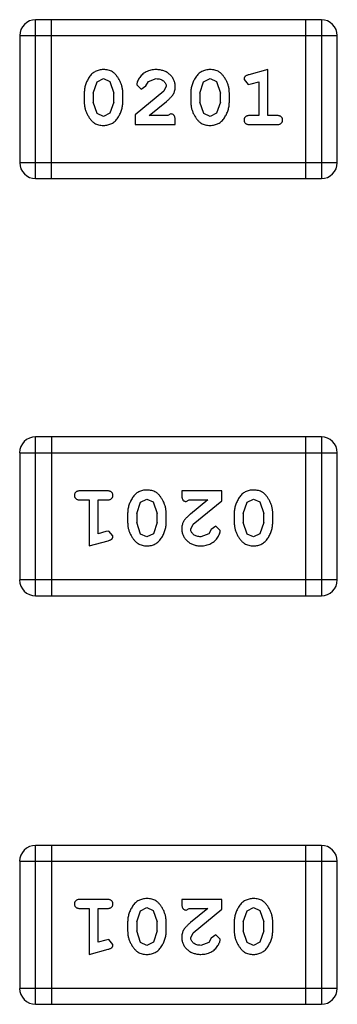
# Model space of a CAD drawing. Header units: inches. Extents: x -50 to 60, y -7 to 68.
# Tile 53 of 108: x -30.872 to -30.262, y 46.146 to 48.034. Entities that reach past the tile are written whole.
import ezdxf

# ---------------------------------------------------------------- set-up
doc = ezdxf.new("R2010")
doc.units = ezdxf.units.IN
doc.header["$LTSCALE"] = 1.21
doc.header["$MEASUREMENT"] = 0
doc.layers.get('0').update_dxf_attribs({"linetype": 'CONTINUOUS'})

msp = doc.modelspace()

# ---------------------------------------------------------------- linework, layer by layer
at = {"color": 7, "linetype": 'Continuous'}
for p, q in [((-30.841, 47.7297), (-30.841, 48.0345)), ((-30.2924, 48.0345), (-30.841, 48.0345)), ((-30.8105, 47.7297), (-30.8105, 48.0345)), ((-30.3228, 48.0345), (-30.3228, 47.7297)), ((-30.2924, 48.0345), (-30.2924, 47.7297)), ((-30.8715, 48.004), (-30.8715, 47.7602)), ((-30.8715, 48.004), (-30.2619, 48.004)), ((-30.2619, 47.7602), (-30.2619, 48.004)), ((-30.3952, 47.9387), (-30.4318, 47.9288)), ((-30.3952, 47.8506), (-30.3952, 47.9387)), ((-30.7303, 47.8938), (-30.723, 47.9156)), ((-30.723, 47.9156), (-30.7107, 47.9214)), ((-30.7107, 47.9214), (-30.6985, 47.9161)), ((-30.6985, 47.9161), (-30.691, 47.8938)), ((-30.6296, 47.9075), (-30.6246, 47.916)), ((-30.6246, 47.916), (-30.6098, 47.9214)), ((-30.5258, 47.8938), (-30.5185, 47.9156)), ((-30.5185, 47.9156), (-30.5062, 47.9214)), ((-30.5062, 47.9214), (-30.494, 47.9161)), ((-30.494, 47.9161), (-30.4864, 47.8938)), ((-30.4408, 47.9197), (-30.4329, 47.9104)), ((-30.4329, 47.9104), (-30.4275, 47.9114)), ((-30.4275, 47.9114), (-30.4125, 47.9156)), ((-30.4125, 47.9156), (-30.4125, 47.8506)), ((-30.7476, 47.8941), (-30.7476, 47.8764)), ((-30.7303, 47.8938), (-30.7303, 47.8766)), ((-30.691, 47.8766), (-30.691, 47.8938)), ((-30.6737, 47.8764), (-30.6737, 47.8941)), ((-30.595, 47.8972), (-30.6501, 47.8522)), ((-30.6469, 47.9094), (-30.6381, 47.901)), ((-30.6381, 47.901), (-30.6296, 47.9075)), ((-30.5903, 47.9069), (-30.595, 47.8972)), ((-30.5431, 47.8941), (-30.5431, 47.8764)), ((-30.5258, 47.8938), (-30.5258, 47.8766)), ((-30.4864, 47.8766), (-30.4864, 47.8938)), ((-30.4691, 47.8764), (-30.4691, 47.8941)), ((-30.7226, 47.8543), (-30.7303, 47.8766)), ((-30.691, 47.8766), (-30.6982, 47.8549)), ((-30.6233, 47.8506), (-30.5897, 47.8777)), ((-30.5181, 47.8543), (-30.5258, 47.8766)), ((-30.4864, 47.8766), (-30.4937, 47.8549)), ((-30.7105, 47.8491), (-30.7226, 47.8543)), ((-30.6982, 47.8549), (-30.7105, 47.8491)), ((-30.506, 47.8491), (-30.5181, 47.8543)), ((-30.4937, 47.8549), (-30.506, 47.8491)), ((-30.6501, 47.8522), (-30.6501, 47.8333)), ((-30.5871, 47.8506), (-30.6233, 47.8506)), ((-30.5816, 47.8538), (-30.5871, 47.8506)), ((-30.573, 47.8333), (-30.573, 47.8412)), ((-30.4125, 47.8506), (-30.4298, 47.8506)), ((-30.3779, 47.8506), (-30.3952, 47.8506)), ((-30.6501, 47.8333), (-30.573, 47.8333)), ((-30.4298, 47.8333), (-30.3779, 47.8333)), ((-30.2619, 47.7602), (-30.8715, 47.7602)), ((-30.841, 47.7297), (-30.2924, 47.7297)), ((-30.8411, 46.9296), (-30.8411, 47.2344)), ((-30.2924, 47.2344), (-30.8411, 47.2344)), ((-30.8106, 47.2344), (-30.8106, 46.9296)), ((-30.3229, 47.2344), (-30.3229, 46.9296)), ((-30.2924, 47.2344), (-30.2924, 46.9296)), ((-30.8715, 47.2039), (-30.8715, 46.9601)), ((-30.8715, 47.2039), (-30.2619, 47.2039)), ((-30.2619, 46.9601), (-30.2619, 47.2039)), ((-30.7036, 47.1308), (-30.7555, 47.1308)), ((-30.5604, 47.1308), (-30.5604, 47.1229)), ((-30.4834, 47.1308), (-30.5604, 47.1308)), ((-30.4834, 47.1119), (-30.4834, 47.1308)), ((-30.7555, 47.1135), (-30.7382, 47.1135)), ((-30.7382, 47.1135), (-30.7382, 47.0254)), ((-30.7209, 47.0485), (-30.7209, 47.1135)), ((-30.7209, 47.1135), (-30.7036, 47.1135)), ((-30.647, 47.0875), (-30.6397, 47.1092)), ((-30.6397, 47.1092), (-30.6274, 47.115)), ((-30.6274, 47.115), (-30.6153, 47.1098)), ((-30.6153, 47.1098), (-30.6076, 47.0875)), ((-30.5518, 47.1103), (-30.5463, 47.1135)), ((-30.5463, 47.1135), (-30.5101, 47.1135)), ((-30.5101, 47.1135), (-30.5437, 47.0864)), ((-30.5384, 47.0669), (-30.4834, 47.1119)), ((-30.4425, 47.0875), (-30.4352, 47.1092)), ((-30.4352, 47.1092), (-30.4229, 47.115)), ((-30.4229, 47.115), (-30.4108, 47.1098)), ((-30.4108, 47.1098), (-30.4031, 47.0875)), ((-30.6643, 47.0877), (-30.6643, 47.07)), ((-30.647, 47.0875), (-30.647, 47.0702)), ((-30.6076, 47.0702), (-30.6076, 47.0875)), ((-30.5903, 47.07), (-30.5903, 47.0877)), ((-30.4598, 47.0877), (-30.4598, 47.07)), ((-30.4425, 47.0875), (-30.4425, 47.0702)), ((-30.4031, 47.0702), (-30.4031, 47.0875)), ((-30.3858, 47.07), (-30.3858, 47.0877)), ((-30.6394, 47.048), (-30.647, 47.0702)), ((-30.6076, 47.0702), (-30.6149, 47.0485)), ((-30.5431, 47.0572), (-30.5384, 47.0669)), ((-30.4953, 47.0631), (-30.5038, 47.0566)), ((-30.4865, 47.0547), (-30.4953, 47.0631)), ((-30.4349, 47.048), (-30.4425, 47.0702)), ((-30.4031, 47.0702), (-30.4104, 47.0485)), ((-30.7059, 47.0526), (-30.7209, 47.0485)), ((-30.7005, 47.0537), (-30.7059, 47.0526)), ((-30.6926, 47.0444), (-30.7005, 47.0537)), ((-30.6273, 47.0427), (-30.6394, 47.048)), ((-30.6149, 47.0485), (-30.6273, 47.0427)), ((-30.5088, 47.0481), (-30.5237, 47.0427)), ((-30.5038, 47.0566), (-30.5088, 47.0481)), ((-30.4227, 47.0427), (-30.4349, 47.048)), ((-30.4104, 47.0485), (-30.4227, 47.0427)), ((-30.7382, 47.0254), (-30.7016, 47.0352)), ((-30.2619, 46.9601), (-30.8715, 46.9601)), ((-30.8411, 46.9296), (-30.2924, 46.9296)), ((-30.8411, 46.146), (-30.8411, 46.4508)), ((-30.2924, 46.4508), (-30.8411, 46.4508)), ((-30.8106, 46.4508), (-30.8106, 46.146)), ((-30.3229, 46.4508), (-30.3229, 46.146)), ((-30.2924, 46.4508), (-30.2924, 46.146)), ((-30.8715, 46.4203), (-30.8715, 46.1765)), ((-30.8715, 46.4203), (-30.2619, 46.4203)), ((-30.2619, 46.1765), (-30.2619, 46.4203)), ((-30.7036, 46.3472), (-30.7555, 46.3472)), ((-30.5604, 46.3472), (-30.5604, 46.3393)), ((-30.4834, 46.3472), (-30.5604, 46.3472)), ((-30.4834, 46.3283), (-30.4834, 46.3472)), ((-30.7555, 46.3299), (-30.7382, 46.3299)), ((-30.7382, 46.3299), (-30.7382, 46.2418)), ((-30.7209, 46.2649), (-30.7209, 46.3299)), ((-30.7209, 46.3299), (-30.7036, 46.3299)), ((-30.647, 46.3039), (-30.6397, 46.3256)), ((-30.6397, 46.3256), (-30.6274, 46.3315)), ((-30.6274, 46.3315), (-30.6153, 46.3262)), ((-30.6153, 46.3262), (-30.6076, 46.3039)), ((-30.5518, 46.3267), (-30.5463, 46.3299)), ((-30.5463, 46.3299), (-30.5101, 46.3299)), ((-30.5101, 46.3299), (-30.5437, 46.3028)), ((-30.5384, 46.2833), (-30.4834, 46.3283)), ((-30.4425, 46.3039), (-30.4352, 46.3256)), ((-30.4352, 46.3256), (-30.4229, 46.3315)), ((-30.4229, 46.3315), (-30.4108, 46.3262)), ((-30.4108, 46.3262), (-30.4031, 46.3039)), ((-30.6643, 46.3041), (-30.6643, 46.2864)), ((-30.647, 46.3039), (-30.647, 46.2867)), ((-30.6394, 46.2644), (-30.647, 46.2867)), ((-30.6076, 46.2867), (-30.6149, 46.2649)), ((-30.6076, 46.2867), (-30.6076, 46.3039)), ((-30.5903, 46.2864), (-30.5903, 46.3041)), ((-30.4598, 46.3041), (-30.4598, 46.2864)), ((-30.4425, 46.3039), (-30.4425, 46.2867)), ((-30.4349, 46.2644), (-30.4425, 46.2867)), ((-30.4031, 46.2867), (-30.4104, 46.2649)), ((-30.4031, 46.2867), (-30.4031, 46.3039)), ((-30.3858, 46.2864), (-30.3858, 46.3041)), ((-30.7059, 46.2691), (-30.7209, 46.2649)), ((-30.7005, 46.2701), (-30.7059, 46.2691)), ((-30.6926, 46.2608), (-30.7005, 46.2701)), ((-30.5431, 46.2736), (-30.5384, 46.2833)), ((-30.5038, 46.273), (-30.5088, 46.2645)), ((-30.4953, 46.2795), (-30.5038, 46.273)), ((-30.4865, 46.2711), (-30.4953, 46.2795)), ((-30.7382, 46.2418), (-30.7016, 46.2517)), ((-30.6273, 46.2591), (-30.6394, 46.2644)), ((-30.6149, 46.2649), (-30.6273, 46.2591)), ((-30.5088, 46.2645), (-30.5237, 46.2591)), ((-30.4227, 46.2591), (-30.4349, 46.2644)), ((-30.4104, 46.2649), (-30.4227, 46.2591)), ((-30.2619, 46.1765), (-30.8715, 46.1765)), ((-30.8411, 46.146), (-30.2924, 46.146))]:
    msp.add_line(p, q, dxfattribs=at)
for centre, start, end in [((-30.841, 48.004), 90, 180), ((-30.2924, 48.004), 0, 90), ((-30.841, 47.7602), 180, 270), ((-30.2924, 47.7602), 270, 0), ((-30.8411, 47.2039), 90, 180), ((-30.2924, 47.2039), 0, 90), ((-30.8411, 46.9601), 180, 270), ((-30.2924, 46.9601), 270, 0), ((-30.8411, 46.4203), 90, 180), ((-30.2924, 46.4203), 0, 90), ((-30.8411, 46.1765), 180, 270), ((-30.2924, 46.1765), 270, 0)]:
    msp.add_arc(centre, 0.0305, start, end, dxfattribs=at)
for points, knots in [([(-30.7108, 47.9387), (-30.7122, 47.9387), (-30.715, 47.9386), (-30.7191, 47.9379), (-30.723, 47.9368), (-30.7265, 47.9352), (-30.7298, 47.9331), (-30.7329, 47.9306), (-30.7357, 47.9277), (-30.7381, 47.9243), (-30.7403, 47.9207), (-30.7423, 47.917), (-30.7439, 47.9133), (-30.7452, 47.9095), (-30.7463, 47.9057), (-30.747, 47.9019), (-30.7475, 47.898), (-30.7476, 47.8954), (-30.7476, 47.8941)], [0, 0, 0, 0, 0.06692, 0.130834, 0.19258, 0.252759, 0.312631, 0.373411, 0.436359, 0.501894, 0.568244, 0.632472, 0.69556, 0.757163, 0.818592, 0.878885, 0.939235, 1, 1, 1, 1]), ([(-30.6737, 47.8941), (-30.6737, 47.8952), (-30.6737, 47.8973), (-30.674, 47.9005), (-30.6745, 47.9037), (-30.6752, 47.9068), (-30.6761, 47.9098), (-30.6772, 47.9128), (-30.6785, 47.9158), (-30.68, 47.9187), (-30.6816, 47.9214), (-30.6833, 47.924), (-30.6849, 47.9263), (-30.6866, 47.9284), (-30.6883, 47.9302), (-30.69, 47.9319), (-30.6917, 47.9333), (-30.6941, 47.9349), (-30.6973, 47.9365), (-30.7015, 47.9378), (-30.706, 47.9386), (-30.7092, 47.9387), (-30.7108, 47.9387)], [0, 0, 0, 0, 0.049855, 0.099516, 0.148482, 0.19758, 0.246804, 0.296268, 0.346517, 0.397047, 0.446826, 0.49336, 0.537801, 0.579207, 0.617974, 0.654833, 0.689171, 0.722088, 0.786392, 0.853518, 0.924186, 1, 1, 1, 1]), ([(-30.6096, 47.9387), (-30.6113, 47.9387), (-30.6147, 47.9386), (-30.6196, 47.9377), (-30.6244, 47.9363), (-30.6289, 47.9343), (-30.633, 47.9319), (-30.6367, 47.929), (-30.6398, 47.9257), (-30.6423, 47.9222), (-30.6443, 47.9186), (-30.6458, 47.9153), (-30.6467, 47.9122), (-30.6468, 47.9103), (-30.6469, 47.9094)], [0, 0, 0, 0, 0.098286, 0.193983, 0.289056, 0.384352, 0.477435, 0.566197, 0.652355, 0.737986, 0.818188, 0.887401, 0.94802, 1, 1, 1, 1]), ([(-30.573, 47.906), (-30.573, 47.9071), (-30.5731, 47.9093), (-30.5735, 47.9125), (-30.5744, 47.9156), (-30.5755, 47.9186), (-30.577, 47.9214), (-30.5787, 47.9242), (-30.5809, 47.9267), (-30.5832, 47.9292), (-30.5859, 47.9314), (-30.5887, 47.9334), (-30.5918, 47.935), (-30.595, 47.9364), (-30.5984, 47.9374), (-30.602, 47.9382), (-30.6058, 47.9386), (-30.6083, 47.9387), (-30.6096, 47.9387)], [0, 0, 0, 0, 0.060981, 0.120256, 0.178148, 0.236115, 0.293993, 0.352864, 0.413358, 0.476056, 0.539296, 0.602396, 0.665116, 0.728325, 0.792919, 0.859317, 0.928302, 1, 1, 1, 1]), ([(-30.5063, 47.9387), (-30.5077, 47.9387), (-30.5105, 47.9386), (-30.5146, 47.9379), (-30.5184, 47.9368), (-30.522, 47.9352), (-30.5253, 47.9331), (-30.5284, 47.9306), (-30.5312, 47.9277), (-30.5336, 47.9243), (-30.5358, 47.9207), (-30.5377, 47.917), (-30.5394, 47.9133), (-30.5407, 47.9095), (-30.5418, 47.9057), (-30.5425, 47.9019), (-30.543, 47.898), (-30.5431, 47.8954), (-30.5431, 47.8941)], [0, 0, 0, 0, 0.06692, 0.130834, 0.19258, 0.252759, 0.312631, 0.373411, 0.436359, 0.501894, 0.568244, 0.632472, 0.69556, 0.757163, 0.818592, 0.878885, 0.939235, 1, 1, 1, 1]), ([(-30.4691, 47.8941), (-30.4692, 47.8952), (-30.4692, 47.8973), (-30.4695, 47.9005), (-30.47, 47.9037), (-30.4707, 47.9068), (-30.4716, 47.9098), (-30.4727, 47.9128), (-30.474, 47.9158), (-30.4755, 47.9187), (-30.4771, 47.9214), (-30.4788, 47.924), (-30.4804, 47.9263), (-30.4821, 47.9284), (-30.4838, 47.9302), (-30.4855, 47.9319), (-30.4872, 47.9333), (-30.4896, 47.9349), (-30.4928, 47.9365), (-30.4969, 47.9378), (-30.5015, 47.9386), (-30.5047, 47.9387), (-30.5063, 47.9387)], [0, 0, 0, 0, 0.049855, 0.099516, 0.148482, 0.19758, 0.246804, 0.296268, 0.346517, 0.397047, 0.446826, 0.49336, 0.537801, 0.579207, 0.617974, 0.654833, 0.689171, 0.722088, 0.786392, 0.853518, 0.924186, 1, 1, 1, 1]), ([(-30.6098, 47.9214), (-30.6084, 47.9214), (-30.6057, 47.9213), (-30.6019, 47.9204), (-30.5985, 47.9191), (-30.5956, 47.9171), (-30.5933, 47.9149), (-30.5915, 47.9124), (-30.5905, 47.9097), (-30.5903, 47.9078), (-30.5903, 47.9069)], [0, 0, 0, 0, 0.156344, 0.299348, 0.4327, 0.561, 0.682299, 0.791883, 0.89611, 1, 1, 1, 1]), ([(-30.4318, 47.9288), (-30.4326, 47.9286), (-30.4342, 47.9281), (-30.4363, 47.9273), (-30.4379, 47.9264), (-30.4391, 47.9253), (-30.4399, 47.9242), (-30.4404, 47.9228), (-30.4408, 47.9213), (-30.4408, 47.9202), (-30.4408, 47.9197)], [0, 0, 0, 0, 0.187321, 0.344927, 0.475328, 0.579604, 0.674244, 0.773631, 0.882025, 1, 1, 1, 1]), ([(-30.5897, 47.8777), (-30.5889, 47.8784), (-30.5872, 47.8799), (-30.5848, 47.8821), (-30.5827, 47.8843), (-30.5808, 47.8862), (-30.5792, 47.8881), (-30.5778, 47.8899), (-30.5767, 47.8915), (-30.5756, 47.8936), (-30.5745, 47.8961), (-30.5736, 47.8993), (-30.5731, 47.9026), (-30.573, 47.9048), (-30.573, 47.906)], [0, 0, 0, 0, 0.103002, 0.197728, 0.285279, 0.365235, 0.437224, 0.502446, 0.560545, 0.611446, 0.707576, 0.80349, 0.900532, 1, 1, 1, 1]), ([(-30.7476, 47.8764), (-30.7476, 47.8753), (-30.7475, 47.8732), (-30.7472, 47.87), (-30.7467, 47.8669), (-30.746, 47.8638), (-30.7452, 47.8607), (-30.744, 47.8577), (-30.7428, 47.8548), (-30.7413, 47.8519), (-30.7397, 47.8492), (-30.7381, 47.8466), (-30.7365, 47.8443), (-30.7348, 47.8422), (-30.7331, 47.8403), (-30.7314, 47.8387), (-30.7297, 47.8372), (-30.7273, 47.8356), (-30.7241, 47.834), (-30.7199, 47.8327), (-30.7154, 47.8319), (-30.7122, 47.8318), (-30.7106, 47.8318)], [0, 0, 0, 0, 0.049886, 0.09882, 0.148132, 0.19689, 0.246038, 0.295176, 0.345305, 0.395692, 0.445312, 0.491875, 0.535813, 0.577009, 0.616081, 0.652689, 0.687585, 0.720206, 0.785062, 0.85223, 0.923759, 1, 1, 1, 1]), ([(-30.7106, 47.8318), (-30.7091, 47.8318), (-30.7063, 47.8319), (-30.7022, 47.8326), (-30.6984, 47.8337), (-30.6948, 47.8353), (-30.6915, 47.8373), (-30.6884, 47.8398), (-30.6856, 47.8428), (-30.6832, 47.8462), (-30.681, 47.8498), (-30.679, 47.8534), (-30.6774, 47.8572), (-30.676, 47.8609), (-30.675, 47.8647), (-30.6742, 47.8686), (-30.6737, 47.8725), (-30.6737, 47.8751), (-30.6737, 47.8764)], [0, 0, 0, 0, 0.067217, 0.131051, 0.19272, 0.252824, 0.312745, 0.373449, 0.436041, 0.501494, 0.567761, 0.632087, 0.695096, 0.757109, 0.817993, 0.878657, 0.939311, 1, 1, 1, 1]), ([(-30.5431, 47.8764), (-30.5431, 47.8753), (-30.543, 47.8732), (-30.5427, 47.87), (-30.5422, 47.8669), (-30.5415, 47.8638), (-30.5407, 47.8607), (-30.5395, 47.8577), (-30.5383, 47.8548), (-30.5368, 47.8519), (-30.5352, 47.8492), (-30.5336, 47.8466), (-30.5319, 47.8443), (-30.5303, 47.8422), (-30.5286, 47.8403), (-30.5269, 47.8387), (-30.5252, 47.8372), (-30.5228, 47.8356), (-30.5196, 47.834), (-30.5154, 47.8327), (-30.5109, 47.8319), (-30.5077, 47.8318), (-30.506, 47.8318)], [0, 0, 0, 0, 0.049886, 0.09882, 0.148132, 0.19689, 0.246038, 0.295176, 0.345305, 0.395692, 0.445312, 0.491875, 0.535813, 0.577009, 0.616081, 0.652689, 0.687585, 0.720206, 0.785062, 0.85223, 0.923759, 1, 1, 1, 1]), ([(-30.506, 47.8318), (-30.5046, 47.8318), (-30.5018, 47.8319), (-30.4977, 47.8326), (-30.4938, 47.8337), (-30.4903, 47.8353), (-30.4869, 47.8373), (-30.4839, 47.8398), (-30.4811, 47.8428), (-30.4786, 47.8462), (-30.4765, 47.8498), (-30.4745, 47.8534), (-30.4728, 47.8572), (-30.4715, 47.8609), (-30.4705, 47.8647), (-30.4697, 47.8686), (-30.4692, 47.8725), (-30.4692, 47.8751), (-30.4691, 47.8764)], [0, 0, 0, 0, 0.067217, 0.131051, 0.19272, 0.252824, 0.312745, 0.373449, 0.436041, 0.501494, 0.567761, 0.632087, 0.695096, 0.757109, 0.817993, 0.878657, 0.939311, 1, 1, 1, 1]), ([(-30.573, 47.8412), (-30.573, 47.8423), (-30.573, 47.8442), (-30.5735, 47.8469), (-30.5741, 47.8492), (-30.5752, 47.8509), (-30.5765, 47.8522), (-30.578, 47.8531), (-30.5798, 47.8537), (-30.581, 47.8537), (-30.5816, 47.8538)], [0, 0, 0, 0, 0.1844, 0.34094, 0.473574, 0.586824, 0.690029, 0.789175, 0.890445, 1, 1, 1, 1]), ([(-30.4298, 47.8506), (-30.4307, 47.8506), (-30.4324, 47.8506), (-30.4347, 47.8501), (-30.4367, 47.8493), (-30.4382, 47.8483), (-30.4394, 47.8469), (-30.4402, 47.8455), (-30.4407, 47.8438), (-30.4408, 47.8426), (-30.4408, 47.842)], [0, 0, 0, 0, 0.169102, 0.317658, 0.446239, 0.563118, 0.671828, 0.776546, 0.884858, 1, 1, 1, 1]), ([(-30.4408, 47.842), (-30.4408, 47.8414), (-30.4407, 47.8402), (-30.4402, 47.8385), (-30.4394, 47.837), (-30.4382, 47.8356), (-30.4367, 47.8346), (-30.4347, 47.8339), (-30.4324, 47.8334), (-30.4307, 47.8333), (-30.4298, 47.8333)], [0, 0, 0, 0, 0.115051, 0.223278, 0.329269, 0.437893, 0.554681, 0.682591, 0.83103, 1, 1, 1, 1]), ([(-30.3669, 47.842), (-30.3669, 47.8426), (-30.367, 47.8438), (-30.3675, 47.8455), (-30.3683, 47.847), (-30.3695, 47.8483), (-30.371, 47.8494), (-30.373, 47.8501), (-30.3753, 47.8506), (-30.377, 47.8506), (-30.3779, 47.8506)], [0, 0, 0, 0, 0.11517, 0.223509, 0.328254, 0.438012, 0.553651, 0.682263, 0.830856, 1, 1, 1, 1]), ([(-30.3779, 47.8333), (-30.377, 47.8333), (-30.3753, 47.8334), (-30.373, 47.8339), (-30.371, 47.8346), (-30.3695, 47.8357), (-30.3683, 47.837), (-30.3675, 47.8385), (-30.367, 47.8402), (-30.3669, 47.8414), (-30.3669, 47.842)], [0, 0, 0, 0, 0.169012, 0.317488, 0.445429, 0.560977, 0.67065, 0.776666, 0.88492, 1, 1, 1, 1]), ([(-30.7555, 47.1308), (-30.7564, 47.1307), (-30.7581, 47.1307), (-30.7604, 47.1302), (-30.7624, 47.1295), (-30.7639, 47.1284), (-30.7651, 47.1271), (-30.7659, 47.1256), (-30.7664, 47.1239), (-30.7665, 47.1227), (-30.7665, 47.1221)], [0, 0, 0, 0, 0.169012, 0.317488, 0.445429, 0.560977, 0.67065, 0.776666, 0.88492, 1, 1, 1, 1]), ([(-30.7665, 47.1221), (-30.7665, 47.1215), (-30.7664, 47.1203), (-30.7659, 47.1186), (-30.7651, 47.1171), (-30.7639, 47.1158), (-30.7624, 47.1147), (-30.7604, 47.114), (-30.7581, 47.1135), (-30.7564, 47.1135), (-30.7555, 47.1135)], [0, 0, 0, 0, 0.11517, 0.223509, 0.328254, 0.438012, 0.553651, 0.682263, 0.830856, 1, 1, 1, 1]), ([(-30.6926, 47.1221), (-30.6926, 47.1227), (-30.6927, 47.1239), (-30.6932, 47.1256), (-30.694, 47.1271), (-30.6952, 47.1284), (-30.6967, 47.1295), (-30.6987, 47.1302), (-30.701, 47.1307), (-30.7027, 47.1307), (-30.7036, 47.1308)], [0, 0, 0, 0, 0.115051, 0.223278, 0.329269, 0.437893, 0.554681, 0.682591, 0.83103, 1, 1, 1, 1]), ([(-30.7036, 47.1135), (-30.7027, 47.1135), (-30.701, 47.1135), (-30.6987, 47.114), (-30.6967, 47.1147), (-30.6952, 47.1158), (-30.694, 47.1172), (-30.6932, 47.1186), (-30.6927, 47.1203), (-30.6926, 47.1215), (-30.6926, 47.1221)], [0, 0, 0, 0, 0.169102, 0.317658, 0.446239, 0.563118, 0.671828, 0.776546, 0.884858, 1, 1, 1, 1]), ([(-30.6274, 47.1323), (-30.6288, 47.1323), (-30.6316, 47.1322), (-30.6357, 47.1315), (-30.6396, 47.1304), (-30.6431, 47.1288), (-30.6465, 47.1268), (-30.6495, 47.1243), (-30.6523, 47.1213), (-30.6548, 47.1179), (-30.657, 47.1143), (-30.6589, 47.1107), (-30.6606, 47.1069), (-30.6619, 47.1032), (-30.663, 47.0994), (-30.6637, 47.0955), (-30.6642, 47.0916), (-30.6642, 47.089), (-30.6643, 47.0877)], [0, 0, 0, 0, 0.067217, 0.131051, 0.19272, 0.252824, 0.312745, 0.373449, 0.436041, 0.501494, 0.567761, 0.632087, 0.695096, 0.757109, 0.817993, 0.878657, 0.939311, 1, 1, 1, 1]), ([(-30.5903, 47.0877), (-30.5904, 47.0888), (-30.5904, 47.0909), (-30.5907, 47.0941), (-30.5912, 47.0972), (-30.5919, 47.1003), (-30.5928, 47.1034), (-30.5939, 47.1064), (-30.5951, 47.1093), (-30.5966, 47.1122), (-30.5982, 47.1149), (-30.5998, 47.1175), (-30.6015, 47.1198), (-30.6031, 47.1219), (-30.6048, 47.1238), (-30.6065, 47.1254), (-30.6082, 47.1269), (-30.6106, 47.1285), (-30.6138, 47.1301), (-30.618, 47.1314), (-30.6226, 47.1322), (-30.6257, 47.1323), (-30.6274, 47.1323)], [0, 0, 0, 0, 0.049886, 0.09882, 0.148132, 0.19689, 0.246038, 0.295176, 0.345305, 0.395692, 0.445312, 0.491875, 0.535813, 0.577009, 0.616081, 0.652689, 0.687585, 0.720206, 0.785062, 0.85223, 0.923759, 1, 1, 1, 1]), ([(-30.5604, 47.1229), (-30.5604, 47.1218), (-30.5604, 47.1199), (-30.5599, 47.1172), (-30.5593, 47.1149), (-30.5582, 47.1132), (-30.5569, 47.1119), (-30.5554, 47.111), (-30.5537, 47.1104), (-30.5524, 47.1103), (-30.5518, 47.1103)], [0, 0, 0, 0, 0.1844, 0.34094, 0.473574, 0.586824, 0.690029, 0.789175, 0.890445, 1, 1, 1, 1]), ([(-30.4229, 47.1323), (-30.4243, 47.1323), (-30.4271, 47.1322), (-30.4312, 47.1315), (-30.4351, 47.1304), (-30.4386, 47.1288), (-30.442, 47.1268), (-30.445, 47.1243), (-30.4478, 47.1213), (-30.4503, 47.1179), (-30.4525, 47.1143), (-30.4544, 47.1107), (-30.4561, 47.1069), (-30.4574, 47.1032), (-30.4585, 47.0994), (-30.4592, 47.0955), (-30.4597, 47.0916), (-30.4597, 47.089), (-30.4598, 47.0877)], [0, 0, 0, 0, 0.067217, 0.131051, 0.19272, 0.252824, 0.312745, 0.373449, 0.436041, 0.501494, 0.567761, 0.632087, 0.695096, 0.757109, 0.817993, 0.878657, 0.939311, 1, 1, 1, 1]), ([(-30.3858, 47.0877), (-30.3858, 47.0888), (-30.3859, 47.0909), (-30.3862, 47.0941), (-30.3867, 47.0972), (-30.3874, 47.1003), (-30.3882, 47.1034), (-30.3894, 47.1064), (-30.3906, 47.1093), (-30.3921, 47.1122), (-30.3937, 47.1149), (-30.3953, 47.1175), (-30.397, 47.1198), (-30.3986, 47.1219), (-30.4003, 47.1238), (-30.402, 47.1254), (-30.4037, 47.1269), (-30.4061, 47.1285), (-30.4093, 47.1301), (-30.4135, 47.1314), (-30.418, 47.1322), (-30.4212, 47.1323), (-30.4229, 47.1323)], [0, 0, 0, 0, 0.049886, 0.09882, 0.148132, 0.19689, 0.246038, 0.295176, 0.345305, 0.395692, 0.445312, 0.491875, 0.535813, 0.577009, 0.616081, 0.652689, 0.687585, 0.720206, 0.785062, 0.85223, 0.923759, 1, 1, 1, 1]), ([(-30.5437, 47.0864), (-30.5446, 47.0856), (-30.5463, 47.0842), (-30.5486, 47.0819), (-30.5507, 47.0798), (-30.5526, 47.0779), (-30.5542, 47.076), (-30.5556, 47.0742), (-30.5567, 47.0726), (-30.5578, 47.0705), (-30.5589, 47.068), (-30.5598, 47.0648), (-30.5604, 47.0615), (-30.5604, 47.0593), (-30.5604, 47.0581)], [0, 0, 0, 0, 0.103002, 0.197728, 0.285279, 0.365235, 0.437224, 0.502446, 0.560545, 0.611446, 0.707576, 0.80349, 0.900532, 1, 1, 1, 1]), ([(-30.6643, 47.07), (-30.6643, 47.0689), (-30.6642, 47.0668), (-30.6639, 47.0636), (-30.6634, 47.0604), (-30.6627, 47.0573), (-30.6618, 47.0543), (-30.6607, 47.0513), (-30.6594, 47.0483), (-30.6579, 47.0454), (-30.6563, 47.0427), (-30.6547, 47.0401), (-30.653, 47.0378), (-30.6513, 47.0357), (-30.6496, 47.0339), (-30.6479, 47.0322), (-30.6462, 47.0308), (-30.6438, 47.0292), (-30.6406, 47.0276), (-30.6365, 47.0263), (-30.6319, 47.0255), (-30.6288, 47.0254), (-30.6271, 47.0254)], [0, 0, 0, 0, 0.049855, 0.099516, 0.148482, 0.19758, 0.246804, 0.296268, 0.346517, 0.397047, 0.446826, 0.49336, 0.537801, 0.579207, 0.617974, 0.654833, 0.689171, 0.722088, 0.786392, 0.853518, 0.924186, 1, 1, 1, 1]), ([(-30.6271, 47.0254), (-30.6257, 47.0254), (-30.6229, 47.0255), (-30.6188, 47.0262), (-30.615, 47.0273), (-30.6114, 47.0289), (-30.6081, 47.031), (-30.605, 47.0335), (-30.6023, 47.0364), (-30.5998, 47.0398), (-30.5976, 47.0434), (-30.5957, 47.0471), (-30.594, 47.0508), (-30.5927, 47.0546), (-30.5916, 47.0584), (-30.5909, 47.0622), (-30.5904, 47.0661), (-30.5904, 47.0687), (-30.5903, 47.07)], [0, 0, 0, 0, 0.06692, 0.130834, 0.19258, 0.252759, 0.312631, 0.373411, 0.436359, 0.501894, 0.568244, 0.632472, 0.69556, 0.757163, 0.818592, 0.878885, 0.939235, 1, 1, 1, 1]), ([(-30.4598, 47.07), (-30.4597, 47.0689), (-30.4597, 47.0668), (-30.4594, 47.0636), (-30.4589, 47.0604), (-30.4582, 47.0573), (-30.4573, 47.0543), (-30.4562, 47.0513), (-30.4549, 47.0483), (-30.4534, 47.0454), (-30.4518, 47.0427), (-30.4502, 47.0401), (-30.4485, 47.0378), (-30.4468, 47.0357), (-30.4451, 47.0339), (-30.4434, 47.0322), (-30.4417, 47.0308), (-30.4393, 47.0292), (-30.4361, 47.0276), (-30.432, 47.0263), (-30.4274, 47.0255), (-30.4243, 47.0254), (-30.4226, 47.0254)], [0, 0, 0, 0, 0.049855, 0.099516, 0.148482, 0.19758, 0.246804, 0.296268, 0.346517, 0.397047, 0.446826, 0.49336, 0.537801, 0.579207, 0.617974, 0.654833, 0.689171, 0.722088, 0.786392, 0.853518, 0.924186, 1, 1, 1, 1]), ([(-30.4226, 47.0254), (-30.4212, 47.0254), (-30.4184, 47.0255), (-30.4143, 47.0262), (-30.4105, 47.0273), (-30.4069, 47.0289), (-30.4036, 47.031), (-30.4005, 47.0335), (-30.3977, 47.0364), (-30.3953, 47.0398), (-30.3931, 47.0434), (-30.3912, 47.0471), (-30.3895, 47.0508), (-30.3882, 47.0546), (-30.3871, 47.0584), (-30.3864, 47.0622), (-30.3859, 47.0661), (-30.3859, 47.0687), (-30.3858, 47.07)], [0, 0, 0, 0, 0.06692, 0.130834, 0.19258, 0.252759, 0.312631, 0.373411, 0.436359, 0.501894, 0.568244, 0.632472, 0.69556, 0.757163, 0.818592, 0.878885, 0.939235, 1, 1, 1, 1]), ([(-30.7016, 47.0352), (-30.7008, 47.0355), (-30.6992, 47.036), (-30.6971, 47.0368), (-30.6955, 47.0377), (-30.6943, 47.0388), (-30.6935, 47.0399), (-30.693, 47.0413), (-30.6926, 47.0428), (-30.6926, 47.0439), (-30.6926, 47.0444)], [0, 0, 0, 0, 0.187321, 0.344927, 0.475328, 0.579604, 0.674244, 0.773631, 0.882025, 1, 1, 1, 1]), ([(-30.5604, 47.0581), (-30.5604, 47.057), (-30.5603, 47.0548), (-30.5599, 47.0516), (-30.559, 47.0485), (-30.5579, 47.0455), (-30.5565, 47.0427), (-30.5547, 47.0399), (-30.5526, 47.0373), (-30.5502, 47.0349), (-30.5475, 47.0327), (-30.5447, 47.0307), (-30.5416, 47.0291), (-30.5384, 47.0277), (-30.535, 47.0267), (-30.5314, 47.0259), (-30.5277, 47.0254), (-30.5251, 47.0254), (-30.5238, 47.0254)], [0, 0, 0, 0, 0.060981, 0.120256, 0.178148, 0.236115, 0.293993, 0.352864, 0.413358, 0.476056, 0.539296, 0.602396, 0.665116, 0.728325, 0.792919, 0.859317, 0.928302, 1, 1, 1, 1]), ([(-30.5237, 47.0427), (-30.5251, 47.0427), (-30.5277, 47.0428), (-30.5316, 47.0437), (-30.5349, 47.045), (-30.5378, 47.047), (-30.5401, 47.0492), (-30.5419, 47.0517), (-30.5429, 47.0544), (-30.5431, 47.0563), (-30.5431, 47.0572)], [0, 0, 0, 0, 0.156344, 0.299348, 0.4327, 0.561, 0.682299, 0.791883, 0.89611, 1, 1, 1, 1]), ([(-30.5238, 47.0254), (-30.5221, 47.0254), (-30.5187, 47.0255), (-30.5138, 47.0264), (-30.509, 47.0278), (-30.5045, 47.0298), (-30.5004, 47.0322), (-30.4968, 47.0351), (-30.4936, 47.0384), (-30.4911, 47.0419), (-30.4891, 47.0455), (-30.4877, 47.0488), (-30.4867, 47.0518), (-30.4866, 47.0538), (-30.4865, 47.0547)], [0, 0, 0, 0, 0.098286, 0.193983, 0.289056, 0.384352, 0.477435, 0.566197, 0.652355, 0.737986, 0.818188, 0.887401, 0.94802, 1, 1, 1, 1]), ([(-30.7555, 46.3472), (-30.7564, 46.3472), (-30.7581, 46.3471), (-30.7604, 46.3466), (-30.7624, 46.3459), (-30.7639, 46.3448), (-30.7651, 46.3435), (-30.7659, 46.342), (-30.7664, 46.3403), (-30.7665, 46.3391), (-30.7665, 46.3385)], [0, 0, 0, 0, 0.169012, 0.317488, 0.445429, 0.560977, 0.67065, 0.776666, 0.88492, 1, 1, 1, 1]), ([(-30.6926, 46.3385), (-30.6926, 46.3391), (-30.6927, 46.3403), (-30.6932, 46.342), (-30.694, 46.3435), (-30.6952, 46.3449), (-30.6967, 46.3459), (-30.6987, 46.3467), (-30.701, 46.3471), (-30.7027, 46.3472), (-30.7036, 46.3472)], [0, 0, 0, 0, 0.115051, 0.223278, 0.329269, 0.437893, 0.554681, 0.682591, 0.83103, 1, 1, 1, 1]), ([(-30.6274, 46.3488), (-30.6288, 46.3487), (-30.6316, 46.3486), (-30.6357, 46.3479), (-30.6396, 46.3468), (-30.6431, 46.3452), (-30.6465, 46.3432), (-30.6495, 46.3407), (-30.6523, 46.3377), (-30.6548, 46.3343), (-30.657, 46.3307), (-30.6589, 46.3271), (-30.6606, 46.3234), (-30.6619, 46.3196), (-30.663, 46.3158), (-30.6637, 46.3119), (-30.6642, 46.3081), (-30.6642, 46.3054), (-30.6643, 46.3041)], [0, 0, 0, 0, 0.067217, 0.131051, 0.19272, 0.252824, 0.312745, 0.373449, 0.436041, 0.501494, 0.567761, 0.632087, 0.695096, 0.757109, 0.817993, 0.878657, 0.939311, 1, 1, 1, 1]), ([(-30.5903, 46.3041), (-30.5904, 46.3052), (-30.5904, 46.3073), (-30.5907, 46.3105), (-30.5912, 46.3136), (-30.5919, 46.3167), (-30.5928, 46.3198), (-30.5939, 46.3228), (-30.5951, 46.3257), (-30.5966, 46.3286), (-30.5982, 46.3314), (-30.5998, 46.3339), (-30.6015, 46.3362), (-30.6031, 46.3383), (-30.6048, 46.3402), (-30.6065, 46.3418), (-30.6082, 46.3433), (-30.6106, 46.3449), (-30.6138, 46.3465), (-30.618, 46.3478), (-30.6226, 46.3486), (-30.6257, 46.3487), (-30.6274, 46.3488)], [0, 0, 0, 0, 0.049886, 0.09882, 0.148132, 0.19689, 0.246038, 0.295176, 0.345305, 0.395692, 0.445312, 0.491875, 0.535813, 0.577009, 0.616081, 0.652689, 0.687585, 0.720206, 0.785062, 0.85223, 0.923759, 1, 1, 1, 1]), ([(-30.4229, 46.3488), (-30.4243, 46.3487), (-30.4271, 46.3486), (-30.4312, 46.3479), (-30.4351, 46.3468), (-30.4386, 46.3452), (-30.442, 46.3432), (-30.445, 46.3407), (-30.4478, 46.3377), (-30.4503, 46.3343), (-30.4525, 46.3307), (-30.4544, 46.3271), (-30.4561, 46.3234), (-30.4574, 46.3196), (-30.4585, 46.3158), (-30.4592, 46.3119), (-30.4597, 46.3081), (-30.4597, 46.3054), (-30.4598, 46.3041)], [0, 0, 0, 0, 0.067217, 0.131051, 0.19272, 0.252824, 0.312745, 0.373449, 0.436041, 0.501494, 0.567761, 0.632087, 0.695096, 0.757109, 0.817993, 0.878657, 0.939311, 1, 1, 1, 1]), ([(-30.3858, 46.3041), (-30.3858, 46.3052), (-30.3859, 46.3073), (-30.3862, 46.3105), (-30.3867, 46.3136), (-30.3874, 46.3167), (-30.3882, 46.3198), (-30.3894, 46.3228), (-30.3906, 46.3257), (-30.3921, 46.3286), (-30.3937, 46.3314), (-30.3953, 46.3339), (-30.397, 46.3362), (-30.3986, 46.3383), (-30.4003, 46.3402), (-30.402, 46.3418), (-30.4037, 46.3433), (-30.4061, 46.3449), (-30.4093, 46.3465), (-30.4135, 46.3478), (-30.418, 46.3486), (-30.4212, 46.3487), (-30.4229, 46.3488)], [0, 0, 0, 0, 0.049886, 0.09882, 0.148132, 0.19689, 0.246038, 0.295176, 0.345305, 0.395692, 0.445312, 0.491875, 0.535813, 0.577009, 0.616081, 0.652689, 0.687585, 0.720206, 0.785062, 0.85223, 0.923759, 1, 1, 1, 1]), ([(-30.7665, 46.3385), (-30.7665, 46.3379), (-30.7664, 46.3367), (-30.7659, 46.3351), (-30.7651, 46.3336), (-30.7639, 46.3322), (-30.7624, 46.3312), (-30.7604, 46.3304), (-30.7581, 46.3299), (-30.7564, 46.3299), (-30.7555, 46.3299)], [0, 0, 0, 0, 0.11517, 0.223509, 0.328254, 0.438012, 0.553651, 0.682263, 0.830856, 1, 1, 1, 1]), ([(-30.7036, 46.3299), (-30.7027, 46.3299), (-30.701, 46.3299), (-30.6987, 46.3304), (-30.6967, 46.3312), (-30.6952, 46.3322), (-30.694, 46.3336), (-30.6932, 46.3351), (-30.6927, 46.3367), (-30.6926, 46.3379), (-30.6926, 46.3385)], [0, 0, 0, 0, 0.169102, 0.317658, 0.446239, 0.563118, 0.671828, 0.776546, 0.884858, 1, 1, 1, 1]), ([(-30.5604, 46.3393), (-30.5604, 46.3382), (-30.5604, 46.3363), (-30.5599, 46.3336), (-30.5593, 46.3313), (-30.5582, 46.3296), (-30.5569, 46.3283), (-30.5554, 46.3274), (-30.5537, 46.3268), (-30.5524, 46.3268), (-30.5518, 46.3267)], [0, 0, 0, 0, 0.1844, 0.34094, 0.473574, 0.586824, 0.690029, 0.789175, 0.890445, 1, 1, 1, 1]), ([(-30.5437, 46.3028), (-30.5446, 46.3021), (-30.5463, 46.3006), (-30.5486, 46.2984), (-30.5507, 46.2962), (-30.5526, 46.2943), (-30.5542, 46.2924), (-30.5556, 46.2906), (-30.5567, 46.289), (-30.5578, 46.2869), (-30.5589, 46.2844), (-30.5598, 46.2812), (-30.5604, 46.2779), (-30.5604, 46.2757), (-30.5604, 46.2745)], [0, 0, 0, 0, 0.103002, 0.197728, 0.285279, 0.365235, 0.437224, 0.502446, 0.560545, 0.611446, 0.707576, 0.80349, 0.900532, 1, 1, 1, 1]), ([(-30.6643, 46.2864), (-30.6643, 46.2853), (-30.6642, 46.2832), (-30.6639, 46.28), (-30.6634, 46.2769), (-30.6627, 46.2737), (-30.6618, 46.2707), (-30.6607, 46.2677), (-30.6594, 46.2647), (-30.6579, 46.2618), (-30.6563, 46.2591), (-30.6547, 46.2566), (-30.653, 46.2542), (-30.6513, 46.2521), (-30.6496, 46.2503), (-30.6479, 46.2486), (-30.6462, 46.2472), (-30.6438, 46.2456), (-30.6406, 46.244), (-30.6365, 46.2427), (-30.6319, 46.2419), (-30.6288, 46.2418), (-30.6271, 46.2418)], [0, 0, 0, 0, 0.049855, 0.099516, 0.148482, 0.19758, 0.246804, 0.296268, 0.346517, 0.397047, 0.446826, 0.49336, 0.537801, 0.579207, 0.617974, 0.654833, 0.689171, 0.722088, 0.786392, 0.853518, 0.924186, 1, 1, 1, 1]), ([(-30.6271, 46.2418), (-30.6257, 46.2418), (-30.6229, 46.2419), (-30.6188, 46.2426), (-30.615, 46.2437), (-30.6114, 46.2453), (-30.6081, 46.2474), (-30.605, 46.2499), (-30.6023, 46.2529), (-30.5998, 46.2562), (-30.5976, 46.2598), (-30.5957, 46.2635), (-30.594, 46.2672), (-30.5927, 46.271), (-30.5916, 46.2748), (-30.5909, 46.2786), (-30.5904, 46.2825), (-30.5904, 46.2851), (-30.5903, 46.2864)], [0, 0, 0, 0, 0.06692, 0.130834, 0.19258, 0.252759, 0.312631, 0.373411, 0.436359, 0.501894, 0.568244, 0.632472, 0.69556, 0.757163, 0.818592, 0.878885, 0.939235, 1, 1, 1, 1]), ([(-30.5604, 46.2745), (-30.5604, 46.2734), (-30.5603, 46.2712), (-30.5599, 46.268), (-30.559, 46.2649), (-30.5579, 46.2619), (-30.5565, 46.2591), (-30.5547, 46.2563), (-30.5526, 46.2538), (-30.5502, 46.2513), (-30.5475, 46.2491), (-30.5447, 46.2471), (-30.5416, 46.2455), (-30.5384, 46.2441), (-30.535, 46.2431), (-30.5314, 46.2423), (-30.5277, 46.2419), (-30.5251, 46.2418), (-30.5238, 46.2418)], [0, 0, 0, 0, 0.060981, 0.120256, 0.178148, 0.236115, 0.293993, 0.352864, 0.413358, 0.476056, 0.539296, 0.602396, 0.665116, 0.728325, 0.792919, 0.859317, 0.928302, 1, 1, 1, 1]), ([(-30.5237, 46.2591), (-30.5251, 46.2591), (-30.5277, 46.2592), (-30.5316, 46.2601), (-30.5349, 46.2614), (-30.5378, 46.2634), (-30.5401, 46.2656), (-30.5419, 46.2681), (-30.5429, 46.2708), (-30.5431, 46.2727), (-30.5431, 46.2736)], [0, 0, 0, 0, 0.156344, 0.299348, 0.4327, 0.561, 0.682299, 0.791883, 0.89611, 1, 1, 1, 1]), ([(-30.5238, 46.2418), (-30.5221, 46.2418), (-30.5187, 46.242), (-30.5138, 46.2428), (-30.509, 46.2442), (-30.5045, 46.2462), (-30.5004, 46.2487), (-30.4968, 46.2515), (-30.4936, 46.2548), (-30.4911, 46.2584), (-30.4891, 46.2619), (-30.4877, 46.2652), (-30.4867, 46.2683), (-30.4866, 46.2702), (-30.4865, 46.2711)], [0, 0, 0, 0, 0.098286, 0.193983, 0.289056, 0.384352, 0.477435, 0.566197, 0.652355, 0.737986, 0.818188, 0.887401, 0.94802, 1, 1, 1, 1]), ([(-30.4598, 46.2864), (-30.4597, 46.2853), (-30.4597, 46.2832), (-30.4594, 46.28), (-30.4589, 46.2769), (-30.4582, 46.2737), (-30.4573, 46.2707), (-30.4562, 46.2677), (-30.4549, 46.2647), (-30.4534, 46.2618), (-30.4518, 46.2591), (-30.4502, 46.2566), (-30.4485, 46.2542), (-30.4468, 46.2521), (-30.4451, 46.2503), (-30.4434, 46.2486), (-30.4417, 46.2472), (-30.4393, 46.2456), (-30.4361, 46.244), (-30.432, 46.2427), (-30.4274, 46.2419), (-30.4243, 46.2418), (-30.4226, 46.2418)], [0, 0, 0, 0, 0.049855, 0.099516, 0.148482, 0.19758, 0.246804, 0.296268, 0.346517, 0.397047, 0.446826, 0.49336, 0.537801, 0.579207, 0.617974, 0.654833, 0.689171, 0.722088, 0.786392, 0.853518, 0.924186, 1, 1, 1, 1]), ([(-30.4226, 46.2418), (-30.4212, 46.2418), (-30.4184, 46.2419), (-30.4143, 46.2426), (-30.4105, 46.2437), (-30.4069, 46.2453), (-30.4036, 46.2474), (-30.4005, 46.2499), (-30.3977, 46.2529), (-30.3953, 46.2562), (-30.3931, 46.2598), (-30.3912, 46.2635), (-30.3895, 46.2672), (-30.3882, 46.271), (-30.3871, 46.2748), (-30.3864, 46.2786), (-30.3859, 46.2825), (-30.3859, 46.2851), (-30.3858, 46.2864)], [0, 0, 0, 0, 0.06692, 0.130834, 0.19258, 0.252759, 0.312631, 0.373411, 0.436359, 0.501894, 0.568244, 0.632472, 0.69556, 0.757163, 0.818592, 0.878885, 0.939235, 1, 1, 1, 1]), ([(-30.7016, 46.2517), (-30.7008, 46.2519), (-30.6992, 46.2524), (-30.6971, 46.2532), (-30.6955, 46.2541), (-30.6943, 46.2552), (-30.6935, 46.2564), (-30.693, 46.2577), (-30.6926, 46.2592), (-30.6926, 46.2603), (-30.6926, 46.2608)], [0, 0, 0, 0, 0.187321, 0.344927, 0.475328, 0.579604, 0.674244, 0.773631, 0.882025, 1, 1, 1, 1])]:
    msp.add_open_spline(points, degree=3, knots=knots, dxfattribs=at)

doc.saveas('drawing.dxf')
